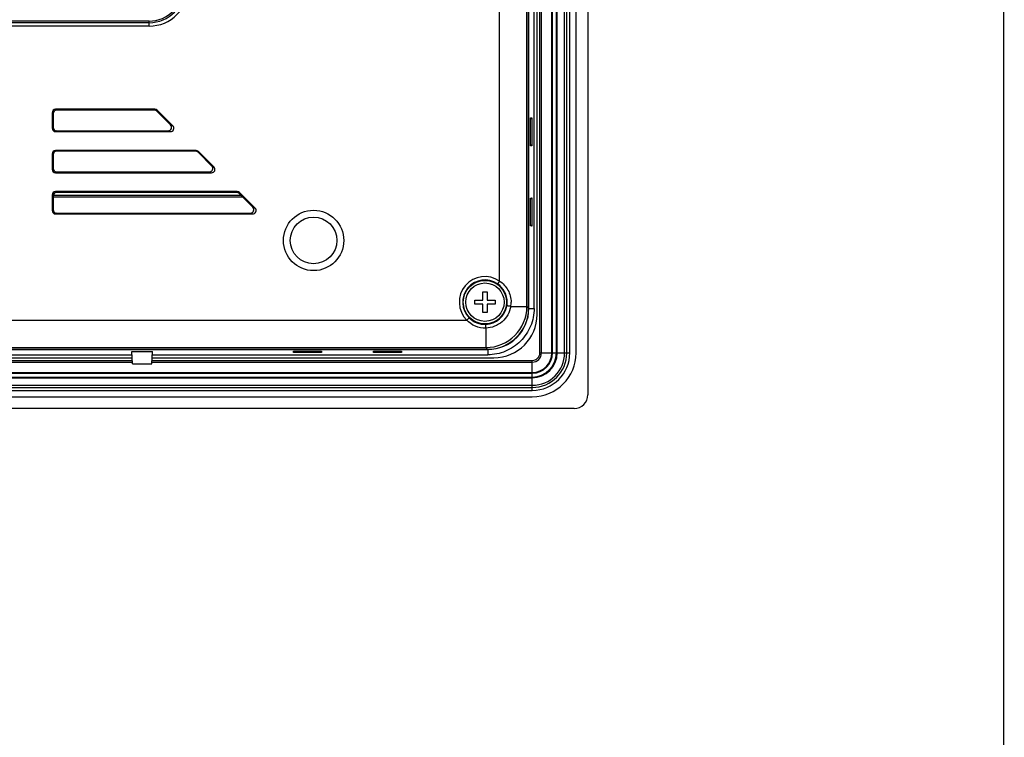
# Model space of a CAD drawing. Header units: millimetres. Extents: x 0 to 2577, y 0 to 841.
# Tile 29 of 68: x 1045 to 1189, y 341 to 446. Entities that reach past the tile are written whole.
import ezdxf

# ---------------------------------------------------------------- set-up
doc = ezdxf.new("R2010")
doc.units = ezdxf.units.MM
for name, color, linetype in [('FRONT_CASE_12_DM_EX-SHAPE', 7, 'Continuous'), ('ISO7045-M3X8-4_8-SHAPE', 7, 'Continuous'), ('LCD_BRK-R12N-EX-SHAPE', 7, 'Continuous'), ('REAR_CASE-12_DM-EX-SHAPE', 7, 'Continuous'), ('SEALING_GASKET_TOPR12_V2-SHAPE', 7, 'Continuous')]:
    doc.layers.add(name, color=color, linetype=linetype)

msp = doc.modelspace()

# ---------------------------------------------------------------- linework, layer by layer
at = {"color": 7, "linetype": 'Continuous', "const_width": 0.2}
msp.add_lwpolyline([(1189, 0), (1189, 841)], dxfattribs=at)
at = {"layer": 'FRONT_CASE_12_DM_EX-SHAPE', "color": 7, "linetype": 'Continuous'}
for p, q in [((1128.34, 648.258), (1128.34, 391.255)), ((1119.74, 403.849), (1119.74, 635.664)), ((1120.508, 403.849), (1120.508, 635.664)), ((1120, 431.645), (1120.191, 431.65)), ((1120, 431.462), (1120.191, 431.65)), ((1120, 427.567), (1120, 431.645)), ((1120.191, 431.65), (1120.191, 427.563)), ((1120, 427.751), (1120.191, 427.563)), ((1120.191, 427.563), (1120, 427.567)), ((1120, 419.945), (1120.191, 419.95)), ((1120, 419.762), (1120.191, 419.95)), ((1120, 415.867), (1120, 419.945)), ((1120.191, 419.95), (1120.191, 415.863)), ((1120, 416.051), (1120.191, 415.863)), ((1120.191, 415.863), (1120, 415.867)), ((1119.74, 403.849), (1120.508, 403.849)), ((822.933, 397.857), (1113.748, 397.857)), ((874.829, 397.089), (1061.852, 397.089)), ((1061.831, 397.495), (1061.833, 397.572)), ((1061.833, 397.572), (1064.848, 397.572)), ((1061.923, 395.756), (1061.833, 397.572)), ((1064.758, 395.756), (1064.848, 397.572)), ((1064.829, 397.089), (1113.748, 397.089)), ((1064.85, 397.495), (1064.848, 397.572)), ((1085.397, 397.405), (1085.401, 397.597)), ((1085.585, 397.597), (1085.397, 397.405)), ((1089.484, 397.405), (1085.397, 397.405)), ((1085.401, 397.597), (1089.48, 397.597)), ((1089.296, 397.597), (1089.484, 397.405)), ((1089.48, 397.597), (1089.484, 397.405)), ((1097.097, 397.405), (1097.101, 397.597)), ((1097.285, 397.597), (1097.097, 397.405)), ((1101.184, 397.405), (1097.097, 397.405)), ((1097.101, 397.597), (1101.18, 397.597)), ((1100.996, 397.597), (1101.184, 397.405)), ((1101.18, 397.597), (1101.184, 397.405)), ((1113.748, 397.857), (1113.748, 397.089)), ((1061.923, 395.756), (1064.758, 395.756)), ((1126.342, 389.256), (810.339, 389.256))]:
    msp.add_line(p, q, dxfattribs=at)
for centre, major_axis, ratio, start_param, end_param in [((1113.732, 403.865), (-4.254, 4.254), 0.9972647, -3.9256213, -2.357564), ((1126.339, 391.258), (1.416, -1.416), 0.9987828, -0.7847892, 0.7847892)]:
    msp.add_ellipse(centre, major_axis=major_axis, ratio=ratio, start_param=start_param, end_param=end_param, dxfattribs=at)
msp.add_open_spline([(1120.508, 403.849), (1120.508, 403.407), (1120.421, 402.52), (1119.908, 400.825), (1118.655, 398.942), (1116.772, 397.689), (1115.076, 397.175), (1114.19, 397.089), (1113.748, 397.089)], degree=3, knots=[0, 0, 0, 0, 0.1253082, 0.2506077, 0.5, 0.7493923, 0.8746918, 1, 1, 1, 1], dxfattribs=at)
at = {"layer": 'ISO7045-M3X8-4_8-SHAPE', "color": 7, "linetype": 'Continuous'}
for p, q in [((1111.84, 405.056), (1113.04, 405.056)), ((1111.84, 404.456), (1111.84, 405.056)), ((1113.04, 406.256), (1113.64, 406.256)), ((1113.04, 405.056), (1113.04, 406.256)), ((1113.64, 406.256), (1113.64, 405.056)), ((1113.64, 405.056), (1114.84, 405.056)), ((1114.84, 405.056), (1114.84, 404.456)), ((1113.04, 404.456), (1111.84, 404.456)), ((1113.04, 403.256), (1113.04, 404.456)), ((1114.84, 404.456), (1113.64, 404.456)), ((1113.64, 404.456), (1113.64, 403.256)), ((1113.64, 403.256), (1113.04, 403.256))]:
    msp.add_line(p, q, dxfattribs=at)
msp.add_circle((1113.34, 404.756), 2.8, dxfattribs=at)
at = {"layer": 'LCD_BRK-R12N-EX-SHAPE', "color": 7, "linetype": 'Continuous'}
for p, q in [((1077.805, 420.292), (1050.34, 420.292)), ((1050.34, 420.117), (1077.979, 420.117))]:
    msp.add_line(p, q, dxfattribs=at)
at = {"layer": 'REAR_CASE-12_DM-EX-SHAPE', "color": 7, "linetype": 'Continuous'}
for p, q in [((1119.456, 404.132), (1119.456, 635.38)), ((1119.714, 403.875), (1119.714, 635.638)), ((1115.462, 407.838), (1115.462, 631.675)), ((1064.34, 445.756), (1042.771, 445.756)), ((1064.34, 445.519), (1042.976, 445.519)), ((1064.34, 445.02), (1064.34, 445.756)), ((1064.34, 445.02), (1042.976, 445.02)), ((1050.34, 432.257), (1050.209, 432.388)), ((1050.209, 432.388), (1050.209, 430.125)), ((1065.188, 432.887), (1050.709, 432.887)), ((1050.84, 432.756), (1050.709, 432.887)), ((1065.134, 432.756), (1050.84, 432.756)), ((1065.134, 432.756), (1065.188, 432.887)), ((1065.487, 432.61), (1065.541, 432.741)), ((1067.488, 430.609), (1065.487, 432.61)), ((1067.804, 430.478), (1065.541, 432.741)), ((1050.34, 432.257), (1050.34, 430.256)), ((1050.34, 430.256), (1050.209, 430.125)), ((1050.84, 429.756), (1050.709, 429.625)), ((1050.709, 429.625), (1067.451, 429.625)), ((1050.84, 429.756), (1067.135, 429.756)), ((1067.135, 429.756), (1067.451, 429.625)), ((1067.488, 430.609), (1067.804, 430.478)), ((1071.188, 426.887), (1050.709, 426.887)), ((1050.84, 426.756), (1050.709, 426.887)), ((1071.134, 426.756), (1050.84, 426.756)), ((1071.134, 426.756), (1071.188, 426.887)), ((1071.487, 426.61), (1071.541, 426.741)), ((1073.488, 424.609), (1071.487, 426.61)), ((1073.804, 424.478), (1071.541, 426.741)), ((1050.34, 426.257), (1050.209, 426.388)), ((1050.209, 426.388), (1050.209, 424.125)), ((1050.34, 426.257), (1050.34, 424.256)), ((1050.34, 424.256), (1050.209, 424.125)), ((1050.84, 423.756), (1050.709, 423.625)), ((1050.84, 423.756), (1073.135, 423.756)), ((1073.135, 423.756), (1073.451, 423.625)), ((1073.488, 424.609), (1073.804, 424.478)), ((1050.709, 423.625), (1073.451, 423.625)), ((1077.188, 420.887), (1050.709, 420.887)), ((1050.84, 420.756), (1050.709, 420.887)), ((1077.134, 420.756), (1077.188, 420.887)), ((1050.34, 420.257), (1050.209, 420.388)), ((1050.209, 420.388), (1050.209, 418.125)), ((1050.34, 420.257), (1050.34, 418.256)), ((1077.134, 420.756), (1050.84, 420.756)), ((1077.487, 420.61), (1077.541, 420.741)), ((1079.488, 418.609), (1077.487, 420.61)), ((1079.804, 418.478), (1077.541, 420.741)), ((1050.34, 418.256), (1050.209, 418.125)), ((1079.488, 418.609), (1079.804, 418.478)), ((1050.84, 417.756), (1050.709, 417.625)), ((1050.709, 417.625), (1079.451, 417.625)), ((1050.84, 417.756), (1079.135, 417.756)), ((1079.135, 417.756), (1079.451, 417.625)), ((1115.462, 407.838), (1115.178, 407.426)), ((1117.098, 404.132), (1119.456, 404.132)), ((1119.456, 404.132), (1119.714, 403.875)), ((1110.671, 402.135), (1111.028, 402.485)), ((826.01, 402.135), (1110.671, 402.135)), ((1113.465, 400.974), (1113.465, 398.14)), ((822.959, 397.883), (1113.722, 397.883)), ((823.216, 398.14), (1113.465, 398.14)), ((1113.465, 398.14), (1113.722, 397.883))]:
    msp.add_line(p, q, dxfattribs=at)
for centre, radius in [((1088.34, 413.756), 4.4), ((1088.34, 413.756), 3.4), ((1113.34, 404.756), 3.163)]:
    msp.add_circle(centre, radius, dxfattribs=at)
for centre, radius, start, end in [((1064.34, 450.756), 5.737, 270, 0), ((1064.34, 450.756), 5.237, 270, 0), ((1064.34, 450.756), 5, 270, 0), ((1113.34, 404.756), 3.741, 55.45718, 224.48027), ((1113.34, 404.756), 3.241, 55.45718, 224.48027), ((1113.34, 404.758), 3.241, 359.96944, 55.42705), ((1113.341, 404.755), 3.239, 271.89956, 350.41022), ((1113.453, 404.144), 6.004, 270.11496, 359.88504), ((1113.326, 404.757), 3.255, 350.42074, 359.99202), ((1113.626, 404.758), 3.528, 349.78632, 359.97739), ((1113.34, 404.757), 3.242, 224.49976, 271.91813)]:
    msp.add_arc(centre, radius, start, end, dxfattribs=at)
for centre, major_axis, ratio, start_param, end_param in [((1050.71, 432.387), (0.355, -0.355), 0.9972647, 2.357564, 3.9256213), ((1050.841, 432.256), (0.355, -0.355), 0.9972647, 2.357564, 3.9256213), ((1065.133, 432.256), (-0.192, -0.463), 0.998395, 2.7494612, 3.5337241), ((1065.187, 432.387), (0.192, 0.463), 0.998395, -0.3921315, 0.3921315), ((1050.71, 430.126), (0.355, 0.355), 0.9972647, 2.357564, 3.9256213), ((1050.841, 430.257), (0.355, 0.355), 0.9972647, 2.357564, 3.9256213), ((1067.132, 430.257), (-0.466, 0.193), 0.9907525, 1.9667909, 4.3163944), ((1067.448, 430.126), (0.466, -0.193), 0.9907525, -1.1748018, 1.1748018), ((1050.71, 426.387), (0.355, -0.355), 0.9972647, 2.357564, 3.9256213), ((1050.841, 426.256), (0.355, -0.355), 0.9972647, 2.357564, 3.9256213), ((1071.133, 426.256), (-0.192, -0.463), 0.998395, 2.7494612, 3.5337241), ((1071.187, 426.387), (0.192, 0.463), 0.998395, -0.3921315, 0.3921315), ((1050.71, 424.126), (0.355, 0.355), 0.9972647, 2.357564, 3.9256213), ((1050.841, 424.257), (0.355, 0.355), 0.9972647, 2.357564, 3.9256213), ((1073.132, 424.257), (-0.466, 0.193), 0.9907525, 1.9667909, 4.3163944), ((1073.448, 424.126), (0.466, -0.193), 0.9907525, -1.1748018, 1.1748018), ((1050.71, 420.387), (0.355, -0.355), 0.9972647, 2.357564, 3.9256213), ((1077.187, 420.387), (0.192, 0.463), 0.998395, -0.3921315, 0.3921315), ((1050.841, 420.256), (0.355, -0.355), 0.9972647, 2.357564, 3.9256213), ((1077.133, 420.256), (-0.192, -0.463), 0.998395, 2.7494612, 3.5337241), ((1050.71, 418.126), (0.355, 0.355), 0.9972647, 2.357564, 3.9256213), ((1050.841, 418.257), (0.355, 0.355), 0.9972647, 2.357564, 3.9256213), ((1079.132, 418.257), (-0.466, 0.193), 0.9907525, 1.9667909, 4.3163944), ((1079.448, 418.126), (0.466, -0.193), 0.9907525, -1.1748018, 1.1748018), ((1113.705, 403.891), (-4.254, 4.254), 0.9972647, -3.9256213, -2.357564)]:
    msp.add_ellipse(centre, major_axis=major_axis, ratio=ratio, start_param=start_param, end_param=end_param, dxfattribs=at)
for points, knots in [([(1115.462, 407.838), (1115.715, 407.669), (1116.183, 407.27), (1116.725, 406.525), (1117.073, 405.672), (1117.154, 405.061), (1117.154, 404.756)], [0, 0, 0, 0, 0.2501434, 0.500084, 0.7499692, 1, 1, 1, 1]), ([(1117.098, 404.132), (1117.022, 403.707), (1116.724, 402.876), (1115.888, 401.855), (1114.761, 401.169), (1113.896, 400.989), (1113.465, 400.974)], [0, 0, 0, 0, 0.2499706, 0.4999714, 0.7499913, 1, 1, 1, 1]), ([(1117.098, 404.132), (1117.029, 404.144), (1116.928, 404.161), (1116.798, 404.182), (1116.713, 404.195), (1116.643, 404.204), (1116.588, 404.213), (1116.557, 404.213), (1116.538, 404.218), (1116.535, 404.215)], [0, 0, 0, 0, 0.3677028, 0.5390932, 0.6919346, 0.8193522, 0.9156986, 0.9767481, 1, 1, 1, 1]), ([(1113.465, 400.974), (1112.949, 400.956), (1111.899, 401.151), (1111.027, 401.761), (1110.671, 402.135)], [0, 0, 0, 0, 0.4998064, 1, 1, 1, 1]), ([(1113.465, 400.974), (1113.462, 401.041), (1113.459, 401.167), (1113.452, 401.334), (1113.453, 401.447), (1113.446, 401.503), (1113.448, 401.517)], [0, 0, 0, 0, 0.372073, 0.6957156, 0.9172779, 1, 1, 1, 1])]:
    msp.add_open_spline(points, degree=3, knots=knots, dxfattribs=at)
at = {"layer": 'SEALING_GASKET_TOPR12_V2-SHAPE', "color": 7, "linetype": 'Continuous'}
for p, q in [((1121.343, 397.356), (1121.343, 642.156)), ((1121.589, 397.356), (1121.589, 642.156)), ((1123.092, 397.356), (1123.092, 642.156)), ((1123.197, 397.356), (1123.197, 642.156)), ((1123.761, 397.356), (1123.761, 642.156)), ((1123.877, 397.356), (1123.877, 642.156)), ((1124.96, 397.356), (1124.96, 642.156)), ((1125.278, 397.356), (1125.278, 642.156)), ((1125.711, 397.356), (1125.711, 642.156)), ((1126.64, 397.356), (1126.64, 642.156)), ((1120.94, 402.956), (1120.94, 636.556)), ((874.806, 396.656), (1061.875, 396.656)), ((1064.806, 396.656), (1114.64, 396.656)), ((1121.343, 397.356), (1125.711, 397.356)), ((874.772, 396.008), (1061.909, 396.008)), ((874.785, 396.253), (1061.896, 396.253)), ((1064.772, 396.008), (1120.24, 396.008)), ((1064.785, 396.253), (1120.24, 396.253)), ((1120.24, 391.886), (1120.24, 396.253)), ((816.44, 394.505), (1120.24, 394.505)), ((816.44, 394.4), (1120.24, 394.4)), ((816.44, 393.836), (1120.24, 393.836)), ((816.44, 393.72), (1120.24, 393.72)), ((816.44, 392.637), (1120.24, 392.637)), ((816.44, 392.319), (1120.24, 392.319)), ((816.44, 391.886), (1120.24, 391.886)), ((816.44, 390.956), (1120.24, 390.956))]:
    msp.add_line(p, q, dxfattribs=at)
for centre, radius in [((1114.64, 402.956), 6.3), ((1120.24, 397.356), 6.4), ((1120.24, 397.356), 5.47), ((1120.24, 397.356), 5.037), ((1120.24, 397.356), 4.72), ((1120.24, 397.356), 3.636), ((1120.24, 397.356), 3.52), ((1120.24, 397.356), 2.956), ((1120.24, 397.356), 2.852), ((1120.24, 397.356), 1.348), ((1120.24, 397.356), 1.103)]:
    msp.add_arc(centre, radius, 270, 0, dxfattribs=at)

doc.saveas('drawing.dxf')
